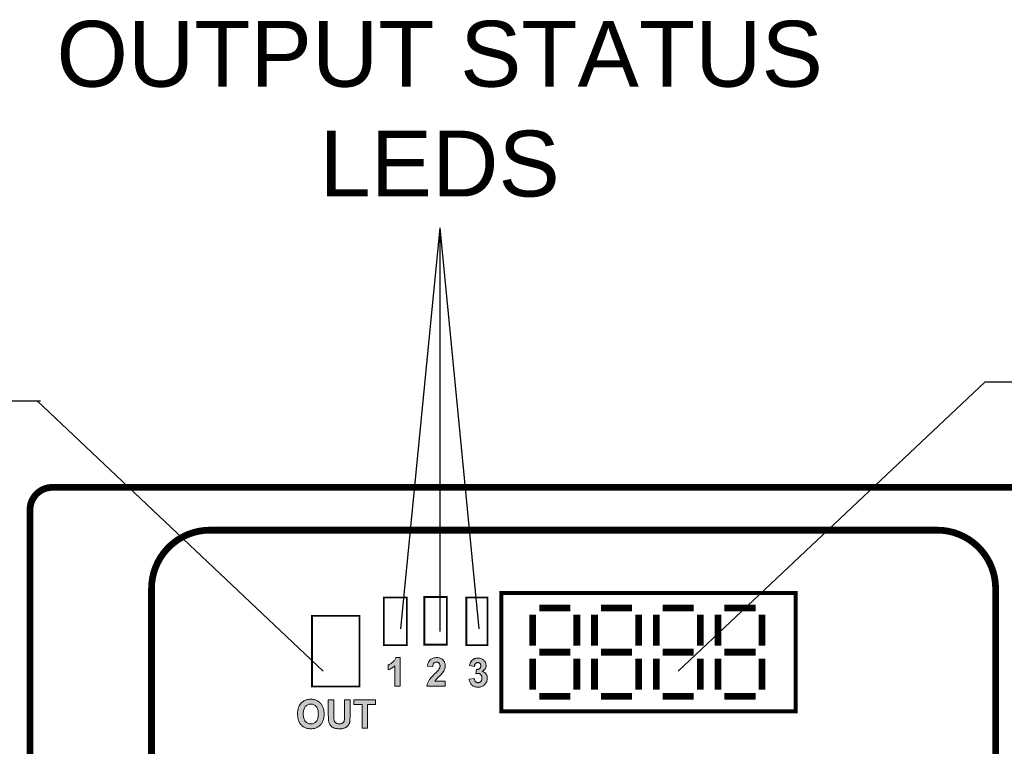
# Model space of a CAD drawing. Extents: x 2205 to 2615, y 964 to 1361.
# Tile 10 of 29: x 2246 to 2290, y 1197 to 1230. Entities that reach past the tile are written whole.
import ezdxf

# ---------------------------------------------------------------- set-up
doc = ezdxf.new("R2010")
doc.units = 0
doc.header["$MEASUREMENT"] = 0
doc.linetypes.add('TRATTEGGIATA2', pattern=[0.375, 0.25, -0.125])
doc.layers.get('0').update_dxf_attribs({"linetype": 'CONTINUOUS'})
doc.layers.add('TRATTEGGIO', color=7, linetype='TRATTEGGIATA2')

msp = doc.modelspace()

# ---------------------------------------------------------------- hatches: boundary and pattern name
at = {"layer": 'TRATTEGGIO', "linetype": 'ByBlock'}
h = msp.add_hatch(color=0, dxfattribs=at)
h.paths.add_polyline_path([(2265.171, 1201.172), (2265.138, 1201.188), (2265.105, 1201.202), (2265.068, 1201.214), (2265.03, 1201.223), (2264.988, 1201.228), (2264.945, 1201.228), (2264.905, 1201.228), (2264.865, 1201.223), (2264.83, 1201.216), (2264.794, 1201.207), (2264.762, 1201.195), (2264.729, 1201.179), (2264.7, 1201.162), (2264.672, 1201.141), (2264.646, 1201.117), (2264.623, 1201.092), (2264.601, 1201.059), (2264.585, 1201.026), (2264.568, 1200.988), (2264.557, 1200.946), (2264.547, 1200.901), (2264.543, 1200.854), (2264.773, 1200.828), (2264.776, 1200.854), (2264.778, 1200.877), (2264.783, 1200.901), (2264.79, 1200.92), (2264.794, 1200.938), (2264.804, 1200.955), (2264.813, 1200.969), (2264.823, 1200.981), (2264.835, 1200.993), (2264.846, 1201.002), (2264.858, 1201.009), (2264.872, 1201.016), (2264.889, 1201.021), (2264.905, 1201.023), (2264.922, 1201.026), (2264.938, 1201.028), (2264.957, 1201.026), (2264.973, 1201.023), (2264.99, 1201.021), (2265.004, 1201.016), (2265.018, 1201.009), (2265.032, 1201.002), (2265.049, 1200.988), (2265.063, 1200.971), (2265.072, 1200.96), (2265.079, 1200.946), (2265.087, 1200.929), (2265.091, 1200.913), (2265.094, 1200.896), (2265.096, 1200.877), (2265.096, 1200.858), (2265.096, 1200.84), (2265.094, 1200.821), (2265.089, 1200.802), (2265.084, 1200.783), (2265.077, 1200.767), (2265.07, 1200.748), (2265.058, 1200.729), (2265.049, 1200.71), (2265.023, 1200.675), (2264.983, 1200.63), (2264.926, 1200.571), (2264.856, 1200.503), (2264.809, 1200.456), (2264.766, 1200.411), (2264.726, 1200.369), (2264.693, 1200.331), (2264.66, 1200.293), (2264.634, 1200.26), (2264.613, 1200.227), (2264.594, 1200.197), (2264.578, 1200.168), (2264.564, 1200.138), (2264.552, 1200.11), (2264.54, 1200.079), (2264.531, 1200.048), (2264.524, 1200.018), (2264.519, 1199.985), (2264.514, 1199.954), (2265.329, 1199.954), (2265.329, 1200.18), (2264.867, 1200.18), (2264.889, 1200.213), (2264.915, 1200.248), (2264.936, 1200.27), (2264.964, 1200.3), (2265.004, 1200.34), (2265.056, 1200.387), (2265.105, 1200.437), (2265.148, 1200.482), (2265.181, 1200.519), (2265.207, 1200.55), (2265.237, 1200.592), (2265.263, 1200.632), (2265.284, 1200.672), (2265.301, 1200.712), (2265.313, 1200.752), (2265.322, 1200.792), (2265.327, 1200.832), (2265.329, 1200.875), (2265.329, 1200.913), (2265.322, 1200.948), (2265.315, 1200.981), (2265.303, 1201.014), (2265.289, 1201.044), (2265.273, 1201.073), (2265.251, 1201.101), (2265.228, 1201.127), (2265.2, 1201.15)])
h.paths.add_polyline_path([(2263.327, 1201.228), (2263.139, 1201.228), (2263.129, 1201.2), (2263.115, 1201.172), (2263.101, 1201.146), (2263.082, 1201.12), (2263.063, 1201.094), (2263.042, 1201.07), (2263.019, 1201.047), (2262.993, 1201.026), (2262.941, 1200.986), (2262.891, 1200.953), (2262.866, 1200.938), (2262.842, 1200.927), (2262.818, 1200.915), (2262.795, 1200.908), (2262.795, 1200.686), (2262.837, 1200.703), (2262.88, 1200.719), (2262.917, 1200.741), (2262.957, 1200.762), (2262.993, 1200.788), (2263.028, 1200.814), (2263.063, 1200.842), (2263.096, 1200.87), (2263.096, 1199.954), (2263.327, 1199.954)])
h.paths.add_polyline_path([(2267.031, 1201.12), (2267.002, 1201.143), (2266.972, 1201.165), (2266.939, 1201.179), (2266.903, 1201.193), (2266.866, 1201.202), (2266.826, 1201.207), (2266.783, 1201.209), (2266.76, 1201.207), (2266.734, 1201.207), (2266.71, 1201.202), (2266.689, 1201.197), (2266.666, 1201.193), (2266.644, 1201.186), (2266.623, 1201.179), (2266.602, 1201.169), (2266.583, 1201.157), (2266.564, 1201.148), (2266.548, 1201.134), (2266.531, 1201.122), (2266.515, 1201.108), (2266.501, 1201.094), (2266.489, 1201.077), (2266.477, 1201.061), (2266.465, 1201.042), (2266.456, 1201.023), (2266.447, 1201.002), (2266.437, 1200.981), (2266.421, 1200.931), (2266.409, 1200.877), (2266.623, 1200.84), (2266.626, 1200.858), (2266.63, 1200.877), (2266.635, 1200.896), (2266.642, 1200.913), (2266.649, 1200.927), (2266.656, 1200.941), (2266.666, 1200.953), (2266.675, 1200.964), (2266.69, 1200.98), (2266.715, 1200.994), (2266.734, 1201.002), (2266.748, 1201.007), (2266.762, 1201.007), (2266.776, 1201.009), (2266.79, 1201.007), (2266.805, 1201.007), (2266.819, 1201.002), (2266.83, 1201), (2266.842, 1200.993), (2266.854, 1200.988), (2266.863, 1200.978), (2266.873, 1200.969), (2266.886, 1200.956), (2266.896, 1200.938), (2266.901, 1200.927), (2266.906, 1200.913), (2266.908, 1200.898), (2266.911, 1200.884), (2266.911, 1200.868), (2266.911, 1200.849), (2266.908, 1200.832), (2266.903, 1200.816), (2266.899, 1200.8), (2266.892, 1200.785), (2266.882, 1200.771), (2266.873, 1200.759), (2266.861, 1200.748), (2266.847, 1200.736), (2266.833, 1200.727), (2266.816, 1200.719), (2266.8, 1200.715), (2266.781, 1200.71), (2266.76, 1200.705), (2266.739, 1200.705), (2266.717, 1200.705), (2266.692, 1200.505), (2266.72, 1200.515), (2266.748, 1200.519), (2266.774, 1200.524), (2266.797, 1200.524), (2266.814, 1200.524), (2266.83, 1200.522), (2266.845, 1200.517), (2266.861, 1200.51), (2266.875, 1200.503), (2266.887, 1200.493), (2266.901, 1200.484), (2266.913, 1200.47), (2266.925, 1200.456), (2266.934, 1200.442), (2266.941, 1200.425), (2266.948, 1200.406), (2266.953, 1200.387), (2266.958, 1200.369), (2266.96, 1200.347), (2266.96, 1200.326), (2266.96, 1200.3), (2266.958, 1200.279), (2266.953, 1200.258), (2266.948, 1200.239), (2266.941, 1200.22), (2266.932, 1200.201), (2266.922, 1200.185), (2266.911, 1200.171), (2266.899, 1200.157), (2266.885, 1200.145), (2266.87, 1200.135), (2266.856, 1200.128), (2266.84, 1200.121), (2266.823, 1200.117), (2266.807, 1200.114), (2266.79, 1200.114), (2266.772, 1200.114), (2266.757, 1200.117), (2266.741, 1200.121), (2266.727, 1200.126), (2266.713, 1200.133), (2266.701, 1200.14), (2266.687, 1200.15), (2266.675, 1200.161), (2266.663, 1200.173), (2266.654, 1200.187), (2266.644, 1200.204), (2266.637, 1200.22), (2266.63, 1200.237), (2266.626, 1200.256), (2266.621, 1200.277), (2266.616, 1200.3), (2266.392, 1200.27), (2266.397, 1200.232), (2266.407, 1200.194), (2266.418, 1200.159), (2266.432, 1200.126), (2266.449, 1200.093), (2266.47, 1200.065), (2266.491, 1200.037), (2266.517, 1200.011), (2266.546, 1199.987), (2266.576, 1199.968), (2266.607, 1199.952), (2266.64, 1199.938), (2266.675, 1199.926), (2266.713, 1199.919), (2266.75, 1199.914), (2266.79, 1199.912), (2266.833, 1199.914), (2266.875, 1199.919), (2266.913, 1199.928), (2266.951, 1199.942), (2266.986, 1199.959), (2267.019, 1199.978), (2267.052, 1200.001), (2267.082, 1200.029), (2267.108, 1200.06), (2267.132, 1200.091), (2267.153, 1200.126), (2267.17, 1200.159), (2267.181, 1200.197), (2267.191, 1200.234), (2267.195, 1200.274), (2267.198, 1200.314), (2267.198, 1200.343), (2267.195, 1200.371), (2267.188, 1200.397), (2267.184, 1200.42), (2267.174, 1200.446), (2267.163, 1200.467), (2267.151, 1200.491), (2267.137, 1200.512), (2267.12, 1200.531), (2267.101, 1200.548), (2267.082, 1200.564), (2267.064, 1200.578), (2267.04, 1200.59), (2267.019, 1200.602), (2266.995, 1200.609), (2266.969, 1200.616), (2266.991, 1200.628), (2267.009, 1200.642), (2267.028, 1200.656), (2267.045, 1200.67), (2267.061, 1200.684), (2267.075, 1200.701), (2267.087, 1200.715), (2267.099, 1200.734), (2267.111, 1200.75), (2267.12, 1200.767), (2267.127, 1200.785), (2267.132, 1200.804), (2267.137, 1200.823), (2267.141, 1200.842), (2267.144, 1200.863), (2267.144, 1200.882), (2267.141, 1200.913), (2267.139, 1200.941), (2267.132, 1200.967), (2267.122, 1200.995), (2267.111, 1201.021), (2267.097, 1201.047), (2267.078, 1201.07), (2267.059, 1201.094)])
h.paths.add_polyline_path([(2262.237, 1199.358), (2261.274, 1199.358), (2261.274, 1199.144), (2261.634, 1199.144), (2261.634, 1198.089), (2261.879, 1198.089), (2261.879, 1199.144), (2262.237, 1199.144)])
h.paths.add_polyline_path([(2261.102, 1199.358), (2260.857, 1199.358), (2260.857, 1198.657), (2260.857, 1198.586), (2260.855, 1198.527), (2260.85, 1198.48), (2260.845, 1198.442), (2260.843, 1198.426), (2260.838, 1198.409), (2260.833, 1198.395), (2260.824, 1198.381), (2260.817, 1198.367), (2260.808, 1198.355), (2260.796, 1198.343), (2260.782, 1198.332), (2260.768, 1198.322), (2260.753, 1198.313), (2260.735, 1198.303), (2260.716, 1198.299), (2260.697, 1198.294), (2260.673, 1198.289), (2260.65, 1198.287), (2260.626, 1198.287), (2260.6, 1198.287), (2260.577, 1198.289), (2260.553, 1198.294), (2260.534, 1198.299), (2260.513, 1198.306), (2260.497, 1198.313), (2260.478, 1198.322), (2260.464, 1198.334), (2260.45, 1198.346), (2260.436, 1198.36), (2260.426, 1198.374), (2260.414, 1198.388), (2260.407, 1198.405), (2260.4, 1198.421), (2260.393, 1198.44), (2260.388, 1198.459), (2260.384, 1198.492), (2260.381, 1198.536), (2260.379, 1198.598), (2260.379, 1198.671), (2260.379, 1199.358), (2260.134, 1199.358), (2260.134, 1198.682), (2260.136, 1198.581), (2260.141, 1198.494), (2260.143, 1198.456), (2260.148, 1198.421), (2260.153, 1198.388), (2260.158, 1198.36), (2260.169, 1198.324), (2260.184, 1198.287), (2260.202, 1198.254), (2260.228, 1198.219), (2260.24, 1198.202), (2260.257, 1198.188), (2260.271, 1198.171), (2260.29, 1198.157), (2260.306, 1198.145), (2260.327, 1198.134), (2260.346, 1198.122), (2260.37, 1198.11), (2260.393, 1198.101), (2260.419, 1198.091), (2260.447, 1198.084), (2260.48, 1198.08), (2260.513, 1198.075), (2260.551, 1198.07), (2260.591, 1198.068), (2260.633, 1198.068), (2260.669, 1198.068), (2260.702, 1198.07), (2260.732, 1198.072), (2260.763, 1198.077), (2260.791, 1198.082), (2260.817, 1198.089), (2260.843, 1198.098), (2260.866, 1198.105), (2260.888, 1198.117), (2260.909, 1198.127), (2260.928, 1198.138), (2260.947, 1198.153), (2260.963, 1198.164), (2260.98, 1198.178), (2260.996, 1198.195), (2261.01, 1198.209), (2261.022, 1198.226), (2261.034, 1198.244), (2261.045, 1198.263), (2261.055, 1198.282), (2261.062, 1198.303), (2261.071, 1198.324), (2261.076, 1198.346), (2261.083, 1198.369), (2261.09, 1198.426), (2261.097, 1198.496), (2261.1, 1198.586), (2261.102, 1198.692)])
h.paths.add_polyline_path([(2259.837, 1199.137), (2259.821, 1199.16), (2259.802, 1199.184), (2259.783, 1199.208), (2259.762, 1199.226), (2259.741, 1199.248), (2259.72, 1199.266), (2259.696, 1199.283), (2259.673, 1199.297), (2259.649, 1199.314), (2259.623, 1199.325), (2259.597, 1199.337), (2259.569, 1199.347), (2259.541, 1199.356), (2259.512, 1199.363), (2259.482, 1199.37), (2259.451, 1199.375), (2259.421, 1199.377), (2259.388, 1199.379), (2259.355, 1199.382), (2259.317, 1199.379), (2259.282, 1199.377), (2259.249, 1199.372), (2259.216, 1199.368), (2259.183, 1199.361), (2259.152, 1199.351), (2259.121, 1199.342), (2259.093, 1199.33), (2259.072, 1199.321), (2259.051, 1199.309), (2259.032, 1199.297), (2259.011, 1199.283), (2258.992, 1199.269), (2258.973, 1199.252), (2258.954, 1199.236), (2258.935, 1199.217), (2258.902, 1199.177), (2258.872, 1199.135), (2258.846, 1199.09), (2258.822, 1199.043), (2258.811, 1199.007), (2258.799, 1198.972), (2258.789, 1198.934), (2258.782, 1198.894), (2258.775, 1198.852), (2258.771, 1198.81), (2258.768, 1198.765), (2258.768, 1198.718), (2258.768, 1198.68), (2258.771, 1198.642), (2258.773, 1198.607), (2258.778, 1198.574), (2258.782, 1198.539), (2258.789, 1198.508), (2258.799, 1198.475), (2258.808, 1198.447), (2258.818, 1198.416), (2258.829, 1198.388), (2258.844, 1198.362), (2258.858, 1198.336), (2258.872, 1198.31), (2258.891, 1198.287), (2258.907, 1198.263), (2258.928, 1198.24), (2258.947, 1198.221), (2258.968, 1198.2), (2258.992, 1198.181), (2259.013, 1198.164), (2259.037, 1198.15), (2259.063, 1198.136), (2259.088, 1198.122), (2259.114, 1198.11), (2259.143, 1198.101), (2259.171, 1198.091), (2259.199, 1198.084), (2259.23, 1198.08), (2259.26, 1198.075), (2259.291, 1198.07), (2259.324, 1198.068), (2259.357, 1198.068), (2259.39, 1198.068), (2259.423, 1198.07), (2259.454, 1198.075), (2259.484, 1198.08), (2259.515, 1198.084), (2259.543, 1198.091), (2259.571, 1198.101), (2259.597, 1198.113), (2259.625, 1198.122), (2259.649, 1198.136), (2259.675, 1198.15), (2259.698, 1198.167), (2259.722, 1198.183), (2259.743, 1198.202), (2259.764, 1198.221), (2259.786, 1198.242), (2259.804, 1198.263), (2259.823, 1198.287), (2259.84, 1198.31), (2259.854, 1198.336), (2259.868, 1198.362), (2259.882, 1198.39), (2259.894, 1198.419), (2259.906, 1198.449), (2259.915, 1198.48), (2259.922, 1198.511), (2259.929, 1198.543), (2259.934, 1198.576), (2259.939, 1198.612), (2259.943, 1198.647), (2259.943, 1198.685), (2259.946, 1198.722), (2259.943, 1198.76), (2259.943, 1198.798), (2259.939, 1198.833), (2259.934, 1198.868), (2259.929, 1198.904), (2259.922, 1198.937), (2259.915, 1198.967), (2259.906, 1198.998), (2259.894, 1199.029), (2259.882, 1199.057), (2259.868, 1199.085), (2259.854, 1199.111)])
h.paths.add_polyline_path([(2259.621, 1199.026), (2259.64, 1198.993), (2259.656, 1198.958), (2259.668, 1198.918), (2259.68, 1198.876), (2259.687, 1198.831), (2259.689, 1198.781), (2259.691, 1198.73), (2259.689, 1198.675), (2259.687, 1198.626), (2259.677, 1198.579), (2259.668, 1198.536), (2259.654, 1198.496), (2259.64, 1198.459), (2259.621, 1198.426), (2259.597, 1198.397), (2259.574, 1198.372), (2259.548, 1198.348), (2259.519, 1198.329), (2259.491, 1198.315), (2259.461, 1198.303), (2259.428, 1198.294), (2259.392, 1198.289), (2259.357, 1198.287), (2259.322, 1198.289), (2259.286, 1198.294), (2259.253, 1198.303), (2259.223, 1198.315), (2259.194, 1198.329), (2259.166, 1198.35), (2259.14, 1198.372), (2259.114, 1198.397), (2259.093, 1198.428), (2259.074, 1198.461), (2259.058, 1198.496), (2259.044, 1198.536), (2259.034, 1198.579), (2259.025, 1198.624), (2259.02, 1198.673), (2259.02, 1198.725), (2259.02, 1198.779), (2259.025, 1198.828), (2259.032, 1198.873), (2259.044, 1198.916), (2259.056, 1198.956), (2259.072, 1198.991), (2259.091, 1199.024), (2259.112, 1199.052), (2259.138, 1199.078), (2259.164, 1199.099), (2259.19, 1199.118), (2259.22, 1199.135), (2259.251, 1199.146), (2259.284, 1199.156), (2259.319, 1199.16), (2259.357, 1199.16), (2259.395, 1199.16), (2259.43, 1199.156), (2259.463, 1199.146), (2259.494, 1199.135), (2259.522, 1199.12), (2259.55, 1199.102), (2259.576, 1199.08), (2259.6, 1199.055)], flags=16)

# ---------------------------------------------------------------- linework, layer by layer
at = {"color": 7, "linetype": 'ByBlock'}
for p, q in [((2263.363, 1202.506), (2265.101, 1220.32)), ((2266.839, 1202.506), (2265.101, 1220.32)), ((2265.101, 1202.394), (2265.101, 1220.32)), ((2231.509, 1212.642), (2247.351, 1212.642))]:
    msp.add_line(p, q, dxfattribs=at)
at = {"color": 7, "lineweight": 0}
for p, q in [((2263.101, 1201.146), (2263.115, 1201.172)), ((2263.115, 1201.172), (2263.129, 1201.2)), ((2263.129, 1201.2), (2263.139, 1201.228)), ((2263.139, 1201.228), (2263.327, 1201.228)), ((2263.327, 1201.228), (2263.327, 1199.954)), ((2264.672, 1201.141), (2264.7, 1201.162)), ((2264.7, 1201.162), (2264.729, 1201.179)), ((2264.729, 1201.179), (2264.762, 1201.195)), ((2264.762, 1201.195), (2264.794, 1201.207)), ((2264.794, 1201.207), (2264.83, 1201.216)), ((2264.83, 1201.216), (2264.865, 1201.223)), ((2264.865, 1201.223), (2264.905, 1201.228)), ((2264.905, 1201.228), (2264.945, 1201.228)), ((2264.945, 1201.228), (2264.988, 1201.228)), ((2264.988, 1201.228), (2265.03, 1201.223)), ((2265.03, 1201.223), (2265.068, 1201.214)), ((2265.068, 1201.214), (2265.105, 1201.202)), ((2265.105, 1201.202), (2265.138, 1201.188)), ((2265.138, 1201.188), (2265.171, 1201.172)), ((2265.171, 1201.172), (2265.2, 1201.15)), ((2266.564, 1201.148), (2266.583, 1201.157)), ((2266.583, 1201.157), (2266.602, 1201.169)), ((2266.602, 1201.169), (2266.623, 1201.179)), ((2266.623, 1201.179), (2266.644, 1201.186)), ((2266.644, 1201.186), (2266.666, 1201.193)), ((2266.666, 1201.193), (2266.689, 1201.197)), ((2266.689, 1201.197), (2266.71, 1201.202)), ((2266.71, 1201.202), (2266.734, 1201.207)), ((2266.734, 1201.207), (2266.76, 1201.207)), ((2266.76, 1201.207), (2266.783, 1201.209)), ((2266.783, 1201.209), (2266.826, 1201.207)), ((2266.826, 1201.207), (2266.866, 1201.202)), ((2266.866, 1201.202), (2266.903, 1201.193)), ((2266.903, 1201.193), (2266.939, 1201.179)), ((2266.939, 1201.179), (2266.972, 1201.165)), ((2266.972, 1201.165), (2267.002, 1201.143)), ((2262.795, 1200.908), (2262.818, 1200.915)), ((2262.795, 1200.686), (2262.795, 1200.908)), ((2262.818, 1200.915), (2262.842, 1200.927)), ((2262.88, 1200.719), (2262.837, 1200.703)), ((2262.842, 1200.927), (2262.866, 1200.938)), ((2262.866, 1200.938), (2262.891, 1200.953)), ((2262.917, 1200.741), (2262.88, 1200.719)), ((2262.891, 1200.953), (2262.941, 1200.986)), ((2262.957, 1200.762), (2262.917, 1200.741)), ((2262.941, 1200.986), (2262.993, 1201.026)), ((2262.993, 1200.788), (2262.957, 1200.762)), ((2262.993, 1201.026), (2263.019, 1201.047)), ((2263.028, 1200.814), (2262.993, 1200.788)), ((2263.019, 1201.047), (2263.042, 1201.07)), ((2263.063, 1200.842), (2263.028, 1200.814)), ((2263.042, 1201.07), (2263.063, 1201.094)), ((2263.063, 1201.094), (2263.082, 1201.12)), ((2263.096, 1200.87), (2263.063, 1200.842)), ((2263.082, 1201.12), (2263.101, 1201.146)), ((2263.096, 1199.954), (2263.096, 1200.87)), ((2264.543, 1200.854), (2264.547, 1200.901)), ((2264.773, 1200.828), (2264.543, 1200.854)), ((2264.547, 1200.901), (2264.557, 1200.946)), ((2264.557, 1200.946), (2264.568, 1200.988)), ((2264.568, 1200.988), (2264.585, 1201.026)), ((2264.585, 1201.026), (2264.601, 1201.059)), ((2264.601, 1201.059), (2264.623, 1201.092)), ((2264.623, 1201.092), (2264.646, 1201.117)), ((2264.646, 1201.117), (2264.672, 1201.141)), ((2264.776, 1200.854), (2264.773, 1200.828)), ((2264.778, 1200.877), (2264.776, 1200.854)), ((2264.783, 1200.901), (2264.778, 1200.877)), ((2264.79, 1200.92), (2264.783, 1200.901)), ((2264.794, 1200.938), (2264.79, 1200.92)), ((2264.804, 1200.955), (2264.794, 1200.938)), ((2264.813, 1200.969), (2264.804, 1200.955)), ((2264.823, 1200.981), (2264.813, 1200.969)), ((2264.835, 1200.993), (2264.823, 1200.981)), ((2264.846, 1201.002), (2264.835, 1200.993)), ((2264.858, 1201.009), (2264.846, 1201.002)), ((2264.872, 1201.016), (2264.858, 1201.009)), ((2264.889, 1201.021), (2264.872, 1201.016)), ((2264.905, 1201.023), (2264.889, 1201.021)), ((2264.922, 1201.026), (2264.905, 1201.023)), ((2264.938, 1201.028), (2264.922, 1201.026)), ((2264.957, 1201.026), (2264.938, 1201.028)), ((2264.973, 1201.023), (2264.957, 1201.026)), ((2264.99, 1201.021), (2264.973, 1201.023)), ((2265.004, 1201.016), (2264.99, 1201.021)), ((2265.018, 1201.009), (2265.004, 1201.016)), ((2265.032, 1201.002), (2265.018, 1201.009)), ((2265.044, 1200.993), (2265.032, 1201.002)), ((2265.054, 1200.983), (2265.044, 1200.993)), ((2265.049, 1200.71), (2265.058, 1200.729)), ((2265.063, 1200.971), (2265.054, 1200.983)), ((2265.058, 1200.729), (2265.07, 1200.748)), ((2265.072, 1200.96), (2265.063, 1200.971)), ((2265.07, 1200.748), (2265.077, 1200.767)), ((2265.079, 1200.946), (2265.072, 1200.96)), ((2265.077, 1200.767), (2265.084, 1200.783)), ((2265.087, 1200.929), (2265.079, 1200.946)), ((2265.084, 1200.783), (2265.089, 1200.802)), ((2265.091, 1200.913), (2265.087, 1200.929)), ((2265.089, 1200.802), (2265.094, 1200.821)), ((2265.094, 1200.896), (2265.091, 1200.913)), ((2265.096, 1200.877), (2265.094, 1200.896)), ((2265.094, 1200.821), (2265.096, 1200.84)), ((2265.096, 1200.858), (2265.096, 1200.877)), ((2265.096, 1200.84), (2265.096, 1200.858)), ((2265.2, 1201.15), (2265.228, 1201.127)), ((2265.228, 1201.127), (2265.251, 1201.101)), ((2265.251, 1201.101), (2265.273, 1201.073)), ((2265.273, 1201.073), (2265.289, 1201.044)), ((2265.289, 1201.044), (2265.303, 1201.014)), ((2265.313, 1200.752), (2265.301, 1200.712)), ((2265.303, 1201.014), (2265.315, 1200.981)), ((2265.322, 1200.792), (2265.313, 1200.752)), ((2265.315, 1200.981), (2265.322, 1200.948)), ((2265.322, 1200.948), (2265.329, 1200.913)), ((2265.327, 1200.832), (2265.322, 1200.792)), ((2265.329, 1200.875), (2265.327, 1200.832)), ((2265.329, 1200.913), (2265.329, 1200.875)), ((2266.409, 1200.877), (2266.421, 1200.931)), ((2266.623, 1200.84), (2266.409, 1200.877)), ((2266.421, 1200.931), (2266.437, 1200.981)), ((2266.437, 1200.981), (2266.447, 1201.002)), ((2266.447, 1201.002), (2266.456, 1201.023)), ((2266.456, 1201.023), (2266.465, 1201.042)), ((2266.465, 1201.042), (2266.477, 1201.061)), ((2266.477, 1201.061), (2266.489, 1201.077)), ((2266.489, 1201.077), (2266.501, 1201.094)), ((2266.501, 1201.094), (2266.515, 1201.108)), ((2266.515, 1201.108), (2266.531, 1201.122)), ((2266.531, 1201.122), (2266.548, 1201.134)), ((2266.548, 1201.134), (2266.564, 1201.148)), ((2266.626, 1200.858), (2266.623, 1200.84)), ((2266.63, 1200.877), (2266.626, 1200.858)), ((2266.635, 1200.896), (2266.63, 1200.877)), ((2266.642, 1200.913), (2266.635, 1200.896)), ((2266.649, 1200.927), (2266.642, 1200.913)), ((2266.656, 1200.941), (2266.649, 1200.927)), ((2266.666, 1200.953), (2266.656, 1200.941)), ((2266.675, 1200.964), (2266.666, 1200.953)), ((2266.687, 1200.976), (2266.675, 1200.964)), ((2266.696, 1200.983), (2266.687, 1200.976)), ((2266.708, 1200.99), (2266.696, 1200.983)), ((2266.722, 1200.997), (2266.708, 1200.99)), ((2266.734, 1201.002), (2266.722, 1200.997)), ((2266.748, 1201.007), (2266.734, 1201.002)), ((2266.762, 1201.007), (2266.748, 1201.007)), ((2266.776, 1201.009), (2266.762, 1201.007)), ((2266.79, 1201.007), (2266.776, 1201.009)), ((2266.781, 1200.71), (2266.8, 1200.715)), ((2266.805, 1201.007), (2266.79, 1201.007)), ((2266.8, 1200.715), (2266.816, 1200.719)), ((2266.819, 1201.002), (2266.805, 1201.007)), ((2266.816, 1200.719), (2266.833, 1200.727)), ((2266.83, 1201), (2266.819, 1201.002)), ((2266.842, 1200.993), (2266.83, 1201)), ((2266.833, 1200.727), (2266.847, 1200.736)), ((2266.854, 1200.988), (2266.842, 1200.993)), ((2266.847, 1200.736), (2266.861, 1200.748)), ((2266.863, 1200.978), (2266.854, 1200.988)), ((2266.861, 1200.748), (2266.873, 1200.759)), ((2266.873, 1200.969), (2266.863, 1200.978)), ((2266.882, 1200.96), (2266.873, 1200.969)), ((2266.873, 1200.759), (2266.882, 1200.771)), ((2266.889, 1200.95), (2266.882, 1200.96)), ((2266.882, 1200.771), (2266.892, 1200.785)), ((2266.896, 1200.938), (2266.889, 1200.95)), ((2266.892, 1200.785), (2266.899, 1200.8)), ((2266.901, 1200.927), (2266.896, 1200.938)), ((2266.899, 1200.8), (2266.903, 1200.816)), ((2266.906, 1200.913), (2266.901, 1200.927)), ((2266.903, 1200.816), (2266.908, 1200.832)), ((2266.908, 1200.898), (2266.906, 1200.913)), ((2266.911, 1200.884), (2266.908, 1200.898)), ((2266.908, 1200.832), (2266.911, 1200.849)), ((2266.911, 1200.868), (2266.911, 1200.884)), ((2266.911, 1200.849), (2266.911, 1200.868)), ((2267.002, 1201.143), (2267.031, 1201.12)), ((2267.031, 1201.12), (2267.059, 1201.094)), ((2267.059, 1201.094), (2267.078, 1201.07)), ((2267.087, 1200.715), (2267.075, 1200.701)), ((2267.078, 1201.07), (2267.097, 1201.047)), ((2267.099, 1200.734), (2267.087, 1200.715)), ((2267.097, 1201.047), (2267.111, 1201.021)), ((2267.111, 1200.75), (2267.099, 1200.734)), ((2267.111, 1201.021), (2267.122, 1200.995)), ((2267.12, 1200.767), (2267.111, 1200.75)), ((2267.127, 1200.785), (2267.12, 1200.767)), ((2267.122, 1200.995), (2267.132, 1200.967)), ((2267.132, 1200.804), (2267.127, 1200.785)), ((2267.132, 1200.967), (2267.139, 1200.941)), ((2267.137, 1200.823), (2267.132, 1200.804)), ((2267.141, 1200.842), (2267.137, 1200.823)), ((2267.139, 1200.941), (2267.141, 1200.913)), ((2267.141, 1200.913), (2267.144, 1200.882)), ((2267.144, 1200.863), (2267.141, 1200.842)), ((2267.144, 1200.882), (2267.144, 1200.863)), ((2262.837, 1200.703), (2262.795, 1200.686)), ((2264.634, 1200.26), (2264.66, 1200.293)), ((2264.66, 1200.293), (2264.693, 1200.331)), ((2264.693, 1200.331), (2264.726, 1200.369)), ((2264.726, 1200.369), (2264.766, 1200.411)), ((2264.766, 1200.411), (2264.809, 1200.456)), ((2264.809, 1200.456), (2264.856, 1200.503)), ((2264.856, 1200.503), (2264.926, 1200.571)), ((2264.926, 1200.571), (2264.983, 1200.63)), ((2264.964, 1200.3), (2264.936, 1200.27)), ((2265.004, 1200.34), (2264.964, 1200.3)), ((2264.983, 1200.63), (2265.023, 1200.675)), ((2265.056, 1200.387), (2265.004, 1200.34)), ((2265.023, 1200.675), (2265.049, 1200.71)), ((2265.105, 1200.437), (2265.056, 1200.387)), ((2265.148, 1200.482), (2265.105, 1200.437)), ((2265.181, 1200.519), (2265.148, 1200.482)), ((2265.207, 1200.55), (2265.181, 1200.519)), ((2265.237, 1200.592), (2265.207, 1200.55)), ((2265.263, 1200.632), (2265.237, 1200.592)), ((2265.284, 1200.672), (2265.263, 1200.632)), ((2265.301, 1200.712), (2265.284, 1200.672)), ((2266.392, 1200.27), (2266.616, 1200.3)), ((2266.616, 1200.3), (2266.621, 1200.277)), ((2266.621, 1200.277), (2266.626, 1200.256)), ((2266.692, 1200.505), (2266.717, 1200.705)), ((2266.72, 1200.515), (2266.692, 1200.505)), ((2266.717, 1200.705), (2266.739, 1200.705)), ((2266.748, 1200.519), (2266.72, 1200.515)), ((2266.739, 1200.705), (2266.76, 1200.705)), ((2266.774, 1200.524), (2266.748, 1200.519)), ((2266.76, 1200.705), (2266.781, 1200.71)), ((2266.797, 1200.524), (2266.774, 1200.524)), ((2266.814, 1200.524), (2266.797, 1200.524)), ((2266.83, 1200.522), (2266.814, 1200.524)), ((2266.845, 1200.517), (2266.83, 1200.522)), ((2266.861, 1200.51), (2266.845, 1200.517)), ((2266.875, 1200.503), (2266.861, 1200.51)), ((2266.887, 1200.493), (2266.875, 1200.503)), ((2266.901, 1200.484), (2266.887, 1200.493)), ((2266.913, 1200.47), (2266.901, 1200.484)), ((2266.925, 1200.456), (2266.913, 1200.47)), ((2266.934, 1200.442), (2266.925, 1200.456)), ((2266.941, 1200.425), (2266.934, 1200.442)), ((2266.948, 1200.406), (2266.941, 1200.425)), ((2266.953, 1200.387), (2266.948, 1200.406)), ((2266.958, 1200.369), (2266.953, 1200.387)), ((2266.953, 1200.258), (2266.958, 1200.279)), ((2266.96, 1200.347), (2266.958, 1200.369)), ((2266.958, 1200.279), (2266.96, 1200.3)), ((2266.96, 1200.326), (2266.96, 1200.347)), ((2266.96, 1200.3), (2266.96, 1200.326)), ((2266.991, 1200.628), (2266.969, 1200.616)), ((2266.969, 1200.616), (2266.995, 1200.609)), ((2267.009, 1200.642), (2266.991, 1200.628)), ((2266.995, 1200.609), (2267.019, 1200.602)), ((2267.028, 1200.656), (2267.009, 1200.642)), ((2267.019, 1200.602), (2267.04, 1200.59)), ((2267.045, 1200.67), (2267.028, 1200.656)), ((2267.04, 1200.59), (2267.064, 1200.578)), ((2267.061, 1200.684), (2267.045, 1200.67)), ((2267.075, 1200.701), (2267.061, 1200.684)), ((2267.064, 1200.578), (2267.082, 1200.564)), ((2267.082, 1200.564), (2267.101, 1200.548)), ((2267.101, 1200.548), (2267.12, 1200.531)), ((2267.12, 1200.531), (2267.137, 1200.512)), ((2267.137, 1200.512), (2267.151, 1200.491)), ((2267.151, 1200.491), (2267.163, 1200.467)), ((2267.163, 1200.467), (2267.174, 1200.446)), ((2267.174, 1200.446), (2267.184, 1200.42)), ((2267.184, 1200.42), (2267.188, 1200.397)), ((2267.188, 1200.397), (2267.195, 1200.371)), ((2267.195, 1200.371), (2267.198, 1200.343)), ((2267.198, 1200.314), (2267.195, 1200.274)), ((2267.198, 1200.343), (2267.198, 1200.314)), ((2263.327, 1199.954), (2263.096, 1199.954)), ((2263.327, 1199.954), (2263.327, 1199.954)), ((2264.514, 1199.954), (2264.519, 1199.985)), ((2265.329, 1199.954), (2264.514, 1199.954)), ((2264.519, 1199.985), (2264.524, 1200.018)), ((2264.524, 1200.018), (2264.531, 1200.048)), ((2264.531, 1200.048), (2264.54, 1200.079)), ((2264.54, 1200.079), (2264.552, 1200.11)), ((2264.552, 1200.11), (2264.564, 1200.138)), ((2264.564, 1200.138), (2264.578, 1200.168)), ((2264.578, 1200.168), (2264.594, 1200.197)), ((2264.594, 1200.197), (2264.613, 1200.227)), ((2264.613, 1200.227), (2264.634, 1200.26)), ((2264.889, 1200.213), (2264.867, 1200.18)), ((2264.867, 1200.18), (2265.329, 1200.18)), ((2264.915, 1200.248), (2264.889, 1200.213)), ((2264.936, 1200.27), (2264.915, 1200.248)), ((2265.329, 1200.18), (2265.329, 1200.18)), ((2265.329, 1200.18), (2265.329, 1199.954)), ((2266.392, 1200.27), (2266.392, 1200.27)), ((2266.397, 1200.232), (2266.392, 1200.27)), ((2266.407, 1200.194), (2266.397, 1200.232)), ((2266.418, 1200.159), (2266.407, 1200.194)), ((2266.432, 1200.126), (2266.418, 1200.159)), ((2266.449, 1200.093), (2266.432, 1200.126)), ((2266.47, 1200.065), (2266.449, 1200.093)), ((2266.491, 1200.037), (2266.47, 1200.065)), ((2266.517, 1200.011), (2266.491, 1200.037)), ((2266.546, 1199.987), (2266.517, 1200.011)), ((2266.576, 1199.968), (2266.546, 1199.987)), ((2266.607, 1199.952), (2266.576, 1199.968)), ((2266.64, 1199.938), (2266.607, 1199.952)), ((2266.626, 1200.256), (2266.63, 1200.237)), ((2266.63, 1200.237), (2266.637, 1200.22)), ((2266.637, 1200.22), (2266.644, 1200.204)), ((2266.675, 1199.926), (2266.64, 1199.938)), ((2266.644, 1200.204), (2266.654, 1200.187)), ((2266.654, 1200.187), (2266.663, 1200.173)), ((2266.663, 1200.173), (2266.675, 1200.161)), ((2266.675, 1200.161), (2266.687, 1200.15)), ((2266.713, 1199.919), (2266.675, 1199.926)), ((2266.687, 1200.15), (2266.701, 1200.14)), ((2266.701, 1200.14), (2266.713, 1200.133)), ((2266.713, 1200.133), (2266.727, 1200.126)), ((2266.75, 1199.914), (2266.713, 1199.919)), ((2266.727, 1200.126), (2266.741, 1200.121)), ((2266.741, 1200.121), (2266.757, 1200.117)), ((2266.79, 1199.912), (2266.75, 1199.914)), ((2266.757, 1200.117), (2266.772, 1200.114)), ((2266.772, 1200.114), (2266.79, 1200.114)), ((2266.79, 1200.114), (2266.807, 1200.114)), ((2266.833, 1199.914), (2266.79, 1199.912)), ((2266.807, 1200.114), (2266.823, 1200.117)), ((2266.823, 1200.117), (2266.84, 1200.121)), ((2266.875, 1199.919), (2266.833, 1199.914)), ((2266.84, 1200.121), (2266.856, 1200.128)), ((2266.856, 1200.128), (2266.87, 1200.135)), ((2266.87, 1200.135), (2266.885, 1200.145)), ((2266.913, 1199.928), (2266.875, 1199.919)), ((2266.885, 1200.145), (2266.899, 1200.157)), ((2266.899, 1200.157), (2266.911, 1200.171)), ((2266.911, 1200.171), (2266.922, 1200.185)), ((2266.951, 1199.942), (2266.913, 1199.928)), ((2266.922, 1200.185), (2266.932, 1200.201)), ((2266.932, 1200.201), (2266.941, 1200.22)), ((2266.941, 1200.22), (2266.948, 1200.239)), ((2266.948, 1200.239), (2266.953, 1200.258)), ((2266.986, 1199.959), (2266.951, 1199.942)), ((2267.019, 1199.978), (2266.986, 1199.959)), ((2267.052, 1200.001), (2267.019, 1199.978)), ((2267.082, 1200.029), (2267.052, 1200.001)), ((2267.108, 1200.06), (2267.082, 1200.029)), ((2267.132, 1200.091), (2267.108, 1200.06)), ((2267.153, 1200.126), (2267.132, 1200.091)), ((2267.17, 1200.159), (2267.153, 1200.126)), ((2267.181, 1200.197), (2267.17, 1200.159)), ((2267.191, 1200.234), (2267.181, 1200.197)), ((2267.195, 1200.274), (2267.191, 1200.234))]:
    msp.add_line(p, q, dxfattribs=at)
at = {"color": 7, "linetype": 'ByBlock'}
for points in [[(2307.039, 1213.463), (2289.306, 1213.463), (2275.67, 1200.626)], [(2247.199, 1212.642), (2259.907, 1200.626)]]:
    msp.add_lwpolyline(points, dxfattribs=at)
at = {"color": 7, "linetype": 'Continuous', "const_width": 0.3}
for points in [[(2247.88, 1208.792, 0.414214), (2246.88, 1207.792)], [(2254.88, 1206.892, 0.414214), (2252.28, 1204.292)], [(2289.78, 1204.292, 0.414214), (2287.18, 1206.892)]]:
    msp.add_lwpolyline(points, format="xyb", dxfattribs=at)
for points in [[(2247.88, 1208.792), (2250.88, 1208.792)], [(2250.88, 1208.792), (2292.88, 1208.792)], [(2246.88, 1207.792), (2246.88, 1206.592)], [(2254.88, 1206.892), (2287.18, 1206.892)], [(2246.88, 1206.592), (2246.88, 1185.992)], [(2252.28, 1188.292), (2252.28, 1204.292)], [(2289.78, 1204.292), (2289.78, 1188.292)]]:
    msp.add_lwpolyline(points, dxfattribs=at)
at = {"color": 7, "lineweight": 0}
for points in [[(2262.597, 1201.786, 0.0777, 0.0777, 0), (2263.617, 1201.786, 0.0777, 0.0777, 0), (2263.617, 1203.903, 0.0777, 0.0777, 0), (2262.597, 1203.903, 0.0777, 0.0777, 0), (2262.597, 1201.786, 0.0777, 0.0777, 0), (2262.597, 1201.786, 0.0777, 0.0777, 0)], [(2264.401, 1201.805, 0.0777, 0.0777, 0), (2265.402, 1201.805, 0.0777, 0.0777, 0), (2265.402, 1203.922, 0.0777, 0.0777, 0), (2264.401, 1203.922, 0.0777, 0.0777, 0), (2264.401, 1201.805, 0.0777, 0.0777, 0), (2264.401, 1201.805, 0.0777, 0.0777, 0)], [(2266.264, 1201.786, 0.0777, 0.0777, 0), (2267.206, 1201.786, 0.0777, 0.0777, 0), (2267.206, 1203.903, 0.0777, 0.0777, 0), (2266.264, 1203.903, 0.0777, 0.0777, 0), (2266.264, 1201.786, 0.0777, 0.0777, 0), (2266.264, 1201.786, 0.0777, 0.0777, 0)], [(2267.814, 1198.847, 0.177, 0.177, 0), (2280.898, 1198.847, 0.177, 0.177, 0), (2280.898, 1204.099, 0.177, 0.177, 0), (2267.814, 1204.099, 0.177, 0.177, 0), (2267.814, 1198.847, 0.177, 0.177, 0), (2267.814, 1198.847, 0.177, 0.177, 0)], [(2267.849, 1198.814, 0.0777, 0.0777, 0), (2280.938, 1198.814, 0.0777, 0.0777, 0), (2280.938, 1204.103, 0.0777, 0.0777, 0), (2267.849, 1204.103, 0.0777, 0.0777, 0), (2267.849, 1198.814, 0.0777, 0.0777, 0), (2267.849, 1198.814, 0.0777, 0.0777, 0)], [(2269.504, 1203.432, 0.301, 0.301, 0), (2270.887, 1203.432, 0.301, 0.301, 0)], [(2272.248, 1203.432, 0.301, 0.301, 0), (2273.628, 1203.432, 0.301, 0.301, 0)], [(2274.991, 1203.432, 0.301, 0.301, 0), (2276.371, 1203.432, 0.301, 0.301, 0)], [(2277.733, 1203.432, 0.301, 0.301, 0), (2279.115, 1203.432, 0.301, 0.301, 0)], [(2259.411, 1199.952, 0.0777, 0.0777, 0), (2261.521, 1199.952, 0.0777, 0.0777, 0), (2261.521, 1203.084, 0.0777, 0.0777, 0), (2259.411, 1203.084, 0.0777, 0.0777, 0), (2259.411, 1199.952, 0.0777, 0.0777, 0), (2259.411, 1199.952, 0.0777, 0.0777, 0)], [(2269.217, 1201.763, 0.301, 0.301, 0), (2269.217, 1203.143, 0.301, 0.301, 0)], [(2271.176, 1201.763, 0.301, 0.301, 0), (2271.176, 1203.143, 0.301, 0.301, 0)], [(2271.958, 1201.763, 0.301, 0.301, 0), (2271.958, 1203.143, 0.301, 0.301, 0)], [(2273.918, 1201.763, 0.301, 0.301, 0), (2273.918, 1203.143, 0.301, 0.301, 0)], [(2274.702, 1201.763, 0.301, 0.301, 0), (2274.702, 1203.143, 0.301, 0.301, 0)], [(2276.661, 1201.763, 0.301, 0.301, 0), (2276.661, 1203.143, 0.301, 0.301, 0)], [(2277.445, 1201.763, 0.301, 0.301, 0), (2277.445, 1203.143, 0.301, 0.301, 0)], [(2279.405, 1201.763, 0.301, 0.301, 0), (2279.405, 1203.143, 0.301, 0.301, 0)], [(2269.504, 1201.473, 0.301, 0.301, 0), (2270.887, 1201.473, 0.301, 0.301, 0)], [(2269.504, 1201.473, 0.301, 0.301, 0), (2270.887, 1201.473, 0.301, 0.301, 0)], [(2272.248, 1201.473, 0.301, 0.301, 0), (2273.628, 1201.473, 0.301, 0.301, 0)], [(2272.248, 1201.473, 0.301, 0.301, 0), (2273.628, 1201.473, 0.301, 0.301, 0)], [(2274.991, 1201.473, 0.301, 0.301, 0), (2276.371, 1201.473, 0.301, 0.301, 0)], [(2274.991, 1201.473, 0.301, 0.301, 0), (2276.371, 1201.473, 0.301, 0.301, 0)], [(2277.733, 1201.473, 0.301, 0.301, 0), (2279.115, 1201.473, 0.301, 0.301, 0)], [(2277.733, 1201.473, 0.301, 0.301, 0), (2279.115, 1201.473, 0.301, 0.301, 0)], [(2269.217, 1199.803, 0.301, 0.301, 0), (2269.217, 1201.183, 0.301, 0.301, 0)], [(2271.176, 1199.803, 0.301, 0.301, 0), (2271.176, 1201.183, 0.301, 0.301, 0)], [(2271.958, 1199.803, 0.301, 0.301, 0), (2271.958, 1201.183, 0.301, 0.301, 0)], [(2273.918, 1199.803, 0.301, 0.301, 0), (2273.918, 1201.183, 0.301, 0.301, 0)], [(2274.702, 1199.803, 0.301, 0.301, 0), (2274.702, 1201.183, 0.301, 0.301, 0)], [(2276.661, 1199.803, 0.301, 0.301, 0), (2276.661, 1201.183, 0.301, 0.301, 0)], [(2277.445, 1199.803, 0.301, 0.301, 0), (2277.445, 1201.183, 0.301, 0.301, 0)], [(2279.405, 1199.803, 0.301, 0.301, 0), (2279.405, 1201.183, 0.301, 0.301, 0)], [(2269.504, 1199.514, 0.301, 0.301, 0), (2270.887, 1199.514, 0.301, 0.301, 0)], [(2272.248, 1199.514, 0.301, 0.301, 0), (2273.628, 1199.514, 0.301, 0.301, 0)], [(2274.991, 1199.514, 0.301, 0.301, 0), (2276.371, 1199.514, 0.301, 0.301, 0)], [(2277.733, 1199.514, 0.301, 0.301, 0), (2279.115, 1199.514, 0.301, 0.301, 0)]]:
    msp.add_lwpolyline(points, format="xyseb", dxfattribs=at)
for points in [[(2262.597, 1201.786), (2263.617, 1201.786), (2263.617, 1203.903), (2262.597, 1203.903), (2262.597, 1201.786), (2262.597, 1201.786)], [(2264.401, 1201.805), (2265.402, 1201.805), (2265.402, 1203.922), (2264.401, 1203.922), (2264.401, 1201.805), (2264.401, 1201.805)], [(2266.264, 1201.786), (2267.206, 1201.786), (2267.206, 1203.903), (2266.264, 1203.903), (2266.264, 1201.786), (2266.264, 1201.786)], [(2267.814, 1198.847), (2280.898, 1198.847), (2280.898, 1204.099), (2267.814, 1204.099), (2267.814, 1198.847), (2267.814, 1198.847)], [(2267.849, 1198.814), (2280.938, 1198.814), (2280.938, 1204.103), (2267.849, 1204.103), (2267.849, 1198.814), (2267.849, 1198.814)], [(2259.411, 1199.952), (2261.521, 1199.952), (2261.521, 1203.084), (2259.411, 1203.084), (2259.411, 1199.952), (2259.411, 1199.952)], [(2258.768, 1198.718), (2258.768, 1198.765), (2258.771, 1198.81), (2258.775, 1198.852), (2258.782, 1198.894), (2258.789, 1198.934), (2258.799, 1198.972), (2258.811, 1199.007), (2258.822, 1199.043), (2258.846, 1199.09), (2258.872, 1199.135), (2258.902, 1199.177), (2258.935, 1199.217), (2258.954, 1199.236), (2258.973, 1199.252), (2258.992, 1199.269), (2259.011, 1199.283), (2259.032, 1199.297), (2259.051, 1199.309), (2259.072, 1199.321), (2259.093, 1199.33), (2259.121, 1199.342), (2259.152, 1199.351), (2259.183, 1199.361), (2259.216, 1199.368), (2259.249, 1199.372), (2259.282, 1199.377), (2259.317, 1199.379), (2259.355, 1199.382), (2259.388, 1199.379), (2259.421, 1199.377), (2259.451, 1199.375), (2259.482, 1199.37), (2259.512, 1199.363), (2259.541, 1199.356), (2259.569, 1199.347), (2259.597, 1199.337), (2259.623, 1199.325), (2259.649, 1199.314), (2259.673, 1199.297), (2259.696, 1199.283), (2259.72, 1199.266), (2259.741, 1199.248), (2259.762, 1199.226), (2259.783, 1199.208), (2259.802, 1199.184), (2259.821, 1199.16), (2259.837, 1199.137), (2259.854, 1199.111), (2259.868, 1199.085), (2259.882, 1199.057), (2259.894, 1199.029), (2259.906, 1198.998), (2259.915, 1198.967), (2259.922, 1198.937), (2259.929, 1198.904), (2259.934, 1198.868), (2259.939, 1198.833), (2259.943, 1198.798), (2259.943, 1198.76), (2259.946, 1198.722), (2259.943, 1198.685), (2259.943, 1198.647), (2259.939, 1198.612), (2259.934, 1198.576), (2259.929, 1198.543), (2259.922, 1198.511), (2259.915, 1198.48), (2259.906, 1198.449), (2259.894, 1198.419), (2259.882, 1198.39), (2259.868, 1198.362), (2259.854, 1198.336), (2259.84, 1198.31), (2259.823, 1198.287), (2259.804, 1198.263), (2259.786, 1198.242), (2259.764, 1198.221), (2259.743, 1198.202), (2259.722, 1198.183), (2259.698, 1198.167), (2259.675, 1198.15), (2259.649, 1198.136), (2259.625, 1198.122), (2259.597, 1198.113), (2259.571, 1198.101), (2259.543, 1198.091), (2259.515, 1198.084), (2259.484, 1198.08), (2259.454, 1198.075), (2259.423, 1198.07), (2259.39, 1198.068), (2259.357, 1198.068), (2259.324, 1198.068), (2259.291, 1198.07), (2259.26, 1198.075), (2259.23, 1198.08), (2259.199, 1198.084), (2259.171, 1198.091), (2259.143, 1198.101), (2259.114, 1198.11), (2259.088, 1198.122), (2259.063, 1198.136), (2259.037, 1198.15), (2259.013, 1198.164), (2258.992, 1198.181), (2258.968, 1198.2), (2258.947, 1198.221), (2258.928, 1198.24), (2258.907, 1198.263), (2258.891, 1198.287), (2258.872, 1198.31), (2258.858, 1198.336), (2258.844, 1198.362), (2258.829, 1198.388), (2258.818, 1198.416), (2258.808, 1198.447), (2258.799, 1198.475), (2258.789, 1198.508), (2258.782, 1198.539), (2258.778, 1198.574), (2258.773, 1198.607), (2258.771, 1198.642), (2258.768, 1198.68), (2258.768, 1198.718), (2258.768, 1198.718)], [(2259.02, 1198.725), (2259.02, 1198.673), (2259.025, 1198.624), (2259.034, 1198.579), (2259.044, 1198.536), (2259.058, 1198.496), (2259.074, 1198.461), (2259.093, 1198.428), (2259.114, 1198.397), (2259.14, 1198.372), (2259.166, 1198.35), (2259.194, 1198.329), (2259.223, 1198.315), (2259.253, 1198.303), (2259.286, 1198.294), (2259.322, 1198.289), (2259.357, 1198.287), (2259.392, 1198.289), (2259.428, 1198.294), (2259.461, 1198.303), (2259.491, 1198.315), (2259.519, 1198.329), (2259.548, 1198.348), (2259.574, 1198.372), (2259.597, 1198.397), (2259.621, 1198.426), (2259.64, 1198.459), (2259.654, 1198.496), (2259.668, 1198.536), (2259.677, 1198.579), (2259.687, 1198.626), (2259.689, 1198.675), (2259.691, 1198.73), (2259.689, 1198.781), (2259.687, 1198.831), (2259.68, 1198.876), (2259.668, 1198.918), (2259.656, 1198.958), (2259.64, 1198.993), (2259.621, 1199.026), (2259.6, 1199.055), (2259.576, 1199.08), (2259.55, 1199.102), (2259.522, 1199.12), (2259.494, 1199.135), (2259.463, 1199.146), (2259.43, 1199.156), (2259.395, 1199.16), (2259.357, 1199.16), (2259.319, 1199.16), (2259.284, 1199.156), (2259.251, 1199.146), (2259.22, 1199.135), (2259.19, 1199.118), (2259.164, 1199.099), (2259.138, 1199.078), (2259.112, 1199.052), (2259.091, 1199.024), (2259.072, 1198.991), (2259.056, 1198.956), (2259.044, 1198.916), (2259.032, 1198.873), (2259.025, 1198.828), (2259.02, 1198.779), (2259.02, 1198.725), (2259.02, 1198.725)], [(2260.134, 1199.358), (2260.379, 1199.358), (2260.379, 1198.671), (2260.379, 1198.598), (2260.381, 1198.536), (2260.384, 1198.492), (2260.388, 1198.459), (2260.393, 1198.44), (2260.4, 1198.421), (2260.407, 1198.405), (2260.414, 1198.388), (2260.426, 1198.374), (2260.436, 1198.36), (2260.45, 1198.346), (2260.464, 1198.334), (2260.478, 1198.322), (2260.497, 1198.313), (2260.513, 1198.306), (2260.534, 1198.299), (2260.553, 1198.294), (2260.577, 1198.289), (2260.6, 1198.287), (2260.626, 1198.287), (2260.65, 1198.287), (2260.673, 1198.289), (2260.697, 1198.294), (2260.716, 1198.299), (2260.735, 1198.303), (2260.753, 1198.313), (2260.768, 1198.322), (2260.782, 1198.332), (2260.796, 1198.343), (2260.808, 1198.355), (2260.817, 1198.367), (2260.824, 1198.381), (2260.833, 1198.395), (2260.838, 1198.409), (2260.843, 1198.426), (2260.845, 1198.442), (2260.85, 1198.48), (2260.855, 1198.527), (2260.857, 1198.586), (2260.857, 1198.657), (2260.857, 1199.358), (2261.102, 1199.358), (2261.102, 1198.692), (2261.1, 1198.586), (2261.097, 1198.496), (2261.09, 1198.426), (2261.083, 1198.369), (2261.076, 1198.346), (2261.071, 1198.324), (2261.062, 1198.303), (2261.055, 1198.282), (2261.045, 1198.263), (2261.034, 1198.244), (2261.022, 1198.226), (2261.01, 1198.209), (2260.996, 1198.195), (2260.98, 1198.178), (2260.963, 1198.164), (2260.947, 1198.153), (2260.928, 1198.138), (2260.909, 1198.127), (2260.888, 1198.117), (2260.866, 1198.105), (2260.843, 1198.098), (2260.817, 1198.089), (2260.791, 1198.082), (2260.763, 1198.077), (2260.732, 1198.072), (2260.702, 1198.07), (2260.669, 1198.068), (2260.633, 1198.068), (2260.591, 1198.068), (2260.551, 1198.07), (2260.513, 1198.075), (2260.48, 1198.08), (2260.447, 1198.084), (2260.419, 1198.091), (2260.393, 1198.101), (2260.37, 1198.11), (2260.346, 1198.122), (2260.327, 1198.134), (2260.306, 1198.145), (2260.29, 1198.157), (2260.271, 1198.171), (2260.257, 1198.188), (2260.24, 1198.202), (2260.228, 1198.219), (2260.202, 1198.254), (2260.184, 1198.287), (2260.169, 1198.324), (2260.158, 1198.36), (2260.153, 1198.388), (2260.148, 1198.421), (2260.143, 1198.456), (2260.141, 1198.494), (2260.136, 1198.581), (2260.134, 1198.682), (2260.134, 1199.358), (2260.134, 1199.358)], [(2261.634, 1198.089), (2261.634, 1199.144), (2261.274, 1199.144), (2261.274, 1199.358), (2262.237, 1199.358), (2262.237, 1199.144), (2261.879, 1199.144), (2261.879, 1198.089), (2261.634, 1198.089), (2261.634, 1198.089)]]:
    msp.add_lwpolyline(points, dxfattribs=at)

# ---------------------------------------------------------------- texts
at = {"color": 7, "linetype": 'Continuous', "insert": (2265.081, 1229.513), "char_height": 2.925, "attachment_point": 2}
msp.add_mtext('{\\fArial|b0|i0|c0|p34;OUTPUT STATUS\\PLEDS}', dxfattribs=at)

doc.saveas('drawing.dxf')
